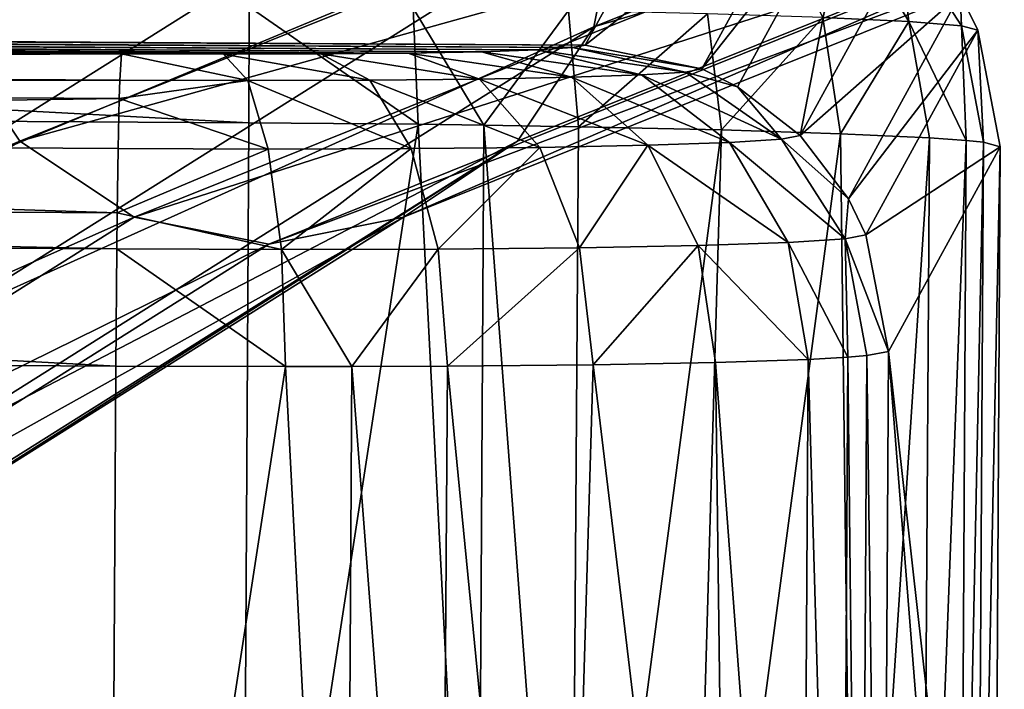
# Model space of a CAD drawing. Header units: millimetres. Extents: x 0 to 281, y 0 to 118.
# Tile 35 of 54: x 170.49 to 176.94, y 93.51 to 97.91. Entities that reach past the tile are written whole.
import ezdxf

# ---------------------------------------------------------------- set-up
doc = ezdxf.new("R2010")
doc.units = ezdxf.units.MM
doc.header["$LTSCALE"] = 25.4
doc.layers.get('0').update_dxf_attribs({"true_color": 0xff5454})

# ---------------------------------------------------------------- blocks, each defined once
blk = doc.blocks.new('WHEEL-LUX-I-8430.STL')
at = {"color": 18, "true_color": 0x000000}
mesh = blk.add_polyface(dxfattribs=at)
corners = [(-16.9139, 231.565, -174.4793), (-22.8274, 230.1404, -338.781), (-22.6512, 229.2566, -338.772), (-17.09, 232.4489, -174.4836)]
mesh.append_faces([[corners[k] for k in face] for face in [(0, 1, 2), (1, 0, 3)]], dxfattribs={"vtx0": -1, "color": 18})
mesh = blk.add_polyface(dxfattribs=at)
corners = [(-18.2102, 230.1404, -338.9423), (-12.6482, 231.565, -174.6283), (-18.3854, 229.2566, -338.9209), (-12.4729, 232.4489, -174.6448)]
mesh.append_faces([[corners[k] for k in face] for face in [(0, 1, 2), (1, 0, 3)]], dxfattribs={"vtx0": -1, "color": 18})
mesh = blk.add_polyface(dxfattribs=at)
corners = [(-26.6418, 228.9467, -467.397), (-21.4036, 232.2743, -338.8675), (-25.8933, 229.4473, -467.4368), (-22.1522, 231.7736, -338.8327)]
mesh.append_faces([[corners[k] for k in face] for face in [(0, 1, 2), (1, 0, 3)]], dxfattribs={"vtx0": -1, "color": 18})
mesh = blk.add_polyface(dxfattribs=at)
corners = [(-24.1264, 229.4473, -467.4985), (-18.8874, 231.7736, -338.9467), (-23.377, 228.9467, -467.511), (-19.6367, 232.2743, -338.9292)]
mesh.append_faces([[corners[k] for k in face] for face in [(0, 1, 2), (1, 0, 3)]], dxfattribs={"vtx0": -1, "color": 18})
mesh = blk.add_polyface(dxfattribs=at)
corners = [(-23.377, 228.9467, -467.511), (-18.3865, 231.0243, -338.9513), (-22.8758, 228.1976, -467.508), (-18.8874, 231.7736, -338.9467)]
mesh.append_faces([[corners[k] for k in face] for face in [(0, 1, 2), (1, 0, 3)]], dxfattribs={"vtx0": -1, "color": 18})
mesh = blk.add_polyface(dxfattribs=at)
corners = [(-16.4132, 230.8156, -174.488), (-22.6512, 229.2566, -338.772), (-22.1503, 228.5073, -338.7766), (-16.9139, 231.565, -174.4793)]
mesh.append_faces([[corners[k] for k in face] for face in [(0, 1, 2), (1, 0, 3)]], dxfattribs={"vtx0": -1, "color": 18})
mesh = blk.add_polyface(dxfattribs=at)
corners = [(-18.3854, 229.2566, -338.9209), (-13.1484, 230.8156, -174.602), (-18.8854, 228.5073, -338.8906), (-12.6482, 231.565, -174.6283)]
mesh.append_faces([[corners[k] for k in face] for face in [(0, 1, 2), (1, 0, 3)]], dxfattribs={"vtx0": -1, "color": 18})
mesh = blk.add_polyface(dxfattribs=at)
corners = [(-22.8758, 228.1976, -467.508), (-18.2102, 230.1404, -338.9423), (-22.6992, 227.3139, -467.4901), (-18.3865, 231.0243, -338.9513)]
mesh.append_faces([[corners[k] for k in face] for face in [(0, 1, 2), (1, 0, 3)]], dxfattribs={"vtx0": -1, "color": 18})
mesh = blk.add_polyface(dxfattribs=at)
corners = [(-15.664, 230.3149, -174.5082), (-22.1503, 228.5073, -338.7766), (-21.401, 228.0066, -338.7941), (-16.4132, 230.8156, -174.488)]
mesh.append_faces([[corners[k] for k in face] for face in [(0, 1, 2), (1, 0, 3)]], dxfattribs={"vtx0": -1, "color": 18})
mesh = blk.add_polyface(dxfattribs=at)
corners = [(-13.1484, 230.8156, -174.602), (-19.6341, 228.0066, -338.8558), (-18.8854, 228.5073, -338.8906), (-13.8971, 230.3149, -174.5699)]
mesh.append_faces([[corners[k] for k in face] for face in [(0, 1, 2), (1, 0, 3)]], dxfattribs={"vtx0": -1, "color": 18})
mesh = blk.add_polyface(dxfattribs=at)
corners = [(-37.4806, 229.1767, -616.4843), (-20.8138, 229.0776, -616.6374), (-21.4824, 229.0797, -616.7034), (-20.1767, 229.0794, -616.4243), (-38.147, 229.1827, -616.3999), (-19.603, 229.085, -616.0748), (-38.778, 229.1921, -616.1694), (-39.3418, 229.2047, -615.8044), (-19.1215, 229.0942, -615.6065), (-39.8102, 229.2196, -615.3231), (-18.7562, 229.1064, -615.0428), (-40.1597, 229.2362, -614.7496), (-18.5256, 229.1212, -614.412), (-40.3727, 229.2536, -614.1127), (-18.4412, 229.1376, -613.7458), (-40.4387, 229.271, -613.4444), (-17.7071, 230.4816, -560.7679), (-39.7046, 230.6149, -560.4666), (-17.773, 230.499, -560.0996), (-39.6202, 230.6314, -559.8003), (-17.9861, 230.5164, -559.4628), (-39.3895, 230.6461, -559.1695), (-18.3356, 230.533, -558.8893), (-39.0243, 230.6584, -558.6058), (-18.804, 230.5479, -558.408), (-38.5427, 230.6676, -558.1375), (-19.3678, 230.5604, -558.0429), (-37.969, 230.6732, -557.788), (-19.9988, 230.5699, -557.8124), (-20.6652, 230.5759, -557.7281), (-37.3319, 230.675, -557.5749), (-36.6634, 230.6728, -557.5089)]
mesh.append_faces([[corners[k] for k in face] for face in [(0, 1, 2), (29, 30, 31)]], dxfattribs={"vtx0": -1, "color": 18})
mesh.append_faces([[corners[k] for k in face] for face in [(1, 0, 3), (3, 4, 5), (5, 7, 8), (8, 9, 10), (10, 11, 12), (12, 13, 14), (14, 15, 16), (16, 17, 18), (18, 19, 20), (20, 21, 22), (22, 23, 24), (24, 25, 26), (26, 27, 28), (28, 27, 29)]], dxfattribs={"vtx0": -1, "vtx1": -1, "color": 18})
mesh.append_faces([[corners[k] for k in face] for face in [(3, 0, 4), (5, 4, 6), (5, 6, 7), (8, 7, 9), (10, 9, 11), (12, 11, 13), (14, 13, 15), (16, 15, 17), (18, 17, 19), (20, 19, 21), (22, 21, 23), (24, 23, 25), (26, 25, 27), (29, 27, 30)]], dxfattribs={"vtx0": -1, "vtx2": -1, "color": 18})
mesh = blk.add_polyface(dxfattribs=at)
corners = [(-18.4412, 229.1376, -613.7458), (-16.9427, 230.3248, -560.7745), (-17.6767, 228.9808, -613.7524), (-17.7071, 230.4816, -560.7679)]
mesh.append_faces([[corners[k] for k in face] for face in [(0, 1, 2), (1, 0, 3)]], dxfattribs={"vtx0": -1, "color": 18})
mesh = blk.add_polyface(dxfattribs=at)
corners = [(-14.7805, 230.1391, -174.537), (-21.401, 228.0066, -338.7941), (-20.5175, 227.8308, -338.822), (-15.664, 230.3149, -174.5082)]
mesh.append_faces([[corners[k] for k in face] for face in [(0, 1, 2), (1, 0, 3)]], dxfattribs={"vtx0": -1, "color": 18})
mesh = blk.add_polyface(dxfattribs=at)
corners = [(-13.8971, 230.3149, -174.5699), (-20.5175, 227.8308, -338.822), (-19.6341, 228.0066, -338.8558), (-14.7805, 230.1391, -174.537)]
mesh.append_faces([[corners[k] for k in face] for face in [(0, 1, 2), (1, 0, 3)]], dxfattribs={"vtx0": -1, "color": 18})
mesh = blk.add_polyface(dxfattribs=at)
corners = [(-17.6767, 228.9808, -613.7524), (-16.7087, 230.2077, -560.7748), (-17.4428, 228.8637, -613.7527), (-16.9427, 230.3248, -560.7745)]
mesh.append_faces([[corners[k] for k in face] for face in [(0, 1, 2), (1, 0, 3)]], dxfattribs={"vtx0": -1, "color": 18})
mesh = blk.add_polyface(dxfattribs=at)
corners = [(-16.7087, 230.2077, -560.7748), (-17.0304, 228.5435, -613.7503), (-17.4428, 228.8637, -613.7527), (-16.2964, 229.8875, -560.7724)]
mesh.append_faces([[corners[k] for k in face] for face in [(0, 1, 2), (1, 0, 3)]], dxfattribs={"vtx0": -1, "color": 18})
mesh = blk.add_polyface(dxfattribs=at)
corners = [(-22.6992, 227.3139, -467.4901), (-18.3854, 229.2566, -338.9209), (-22.8741, 226.4303, -467.4598), (-18.2102, 230.1404, -338.9423)]
mesh.append_faces([[corners[k] for k in face] for face in [(0, 1, 2), (1, 0, 3)]], dxfattribs={"vtx0": -1, "color": 18})
mesh = blk.add_polyface(dxfattribs=at)
corners = [(-16.7069, 229.9387, -558.852), (-16.8822, 229.3192, -557.7261), (-16.3175, 229.2924, -558.6528), (-17.2212, 229.9631, -558.0082)]
mesh.append_faces([[corners[k] for k in face] for face in [(0, 1, 2), (1, 0, 3)]], dxfattribs={"vtx0": -1, "color": 18})
mesh = blk.add_polyface(dxfattribs=at)
corners = [(-17.0304, 228.5435, -613.7503), (-15.9809, 229.4715, -560.7662), (-16.715, 228.1275, -613.7441), (-16.2964, 229.8875, -560.7724)]
mesh.append_faces([[corners[k] for k in face] for face in [(0, 1, 2), (1, 0, 3)]], dxfattribs={"vtx0": -1, "color": 18})
mesh = blk.add_polyface(dxfattribs=at)
corners = [(-16.3934, 229.913, -559.7891), (-16.3175, 229.2924, -558.6528), (-15.9732, 229.2643, -559.6819), (-16.7069, 229.9387, -558.852)]
mesh.append_faces([[corners[k] for k in face] for face in [(0, 1, 2), (1, 0, 3)]], dxfattribs={"vtx0": -1, "color": 18})
mesh = blk.add_polyface(dxfattribs=at)
corners = [(-16.3934, 229.913, -559.7891), (-15.9732, 229.2643, -559.6819), (-15.9809, 229.4715, -560.7662)]
mesh.append_faces([[corners[k] for k in face] for face in [(0, 1, 2)]], dxfattribs={"color": 18})
mesh = blk.add_polyface(dxfattribs=at)
corners = [(-20.6489, 228.6273, -555.678), (-36.6449, 229.4855, -555.6305), (-36.6471, 228.7242, -555.4589), (-20.6467, 229.3885, -555.8497)]
mesh.append_faces([[corners[k] for k in face] for face in [(0, 1, 2), (1, 0, 3)]], dxfattribs={"vtx0": -1, "color": 18})
mesh = blk.add_polyface(dxfattribs=at)
corners = [(-16.715, 228.1275, -613.7441), (-15.8666, 229.2362, -560.7618), (-16.6007, 227.8922, -613.7397), (-15.9809, 229.4715, -560.7662)]
mesh.append_faces([[corners[k] for k in face] for face in [(0, 1, 2), (1, 0, 3)]], dxfattribs={"vtx0": -1, "color": 18})
mesh = blk.add_polyface(dxfattribs=at)
corners = [(-15.9809, 229.4715, -560.7662), (-15.9732, 229.2643, -559.6819), (-15.8666, 229.2362, -560.7618)]
mesh.append_faces([[corners[k] for k in face] for face in [(0, 1, 2)]], dxfattribs={"color": 18})
mesh = blk.add_polyface(dxfattribs=at)
corners = [(-19.5382, 228.6173, -555.8186), (-20.6467, 229.3885, -555.8497), (-20.6489, 228.6273, -555.678), (-19.5697, 229.3789, -555.986)]
mesh.append_faces([[corners[k] for k in face] for face in [(0, 1, 2), (1, 0, 3)]], dxfattribs={"vtx0": -1, "color": 18})
mesh = blk.add_polyface(dxfattribs=at)
corners = [(-19.1074, 228.6117, -555.9438), (-19.5697, 229.3789, -555.986), (-19.5382, 228.6173, -555.8186)]
mesh.append_faces([[corners[k] for k in face] for face in [(0, 1, 2)]], dxfattribs={"color": 18})
mesh = blk.add_polyface(dxfattribs=at)
corners = [(-18.5502, 229.3636, -556.3584), (-19.5697, 229.3789, -555.986), (-19.1074, 228.6117, -555.9438)]
mesh.append_faces([[corners[k] for k in face] for face in [(0, 1, 2)]], dxfattribs={"color": 18})
mesh = blk.add_polyface(dxfattribs=at)
corners = [(-18.4866, 228.6015, -556.2027), (-18.5502, 229.3636, -556.3584), (-19.1074, 228.6117, -555.9438)]
mesh.append_faces([[corners[k] for k in face] for face in [(0, 1, 2)]], dxfattribs={"color": 18})
mesh = blk.add_polyface(dxfattribs=at)
corners = [(-18.4866, 228.6015, -556.2027), (-17.6391, 229.3434, -556.9483), (-18.5502, 229.3636, -556.3584), (-17.5469, 228.5807, -556.8112)]
mesh.append_faces([[corners[k] for k in face] for face in [(0, 1, 2), (1, 0, 3)]], dxfattribs={"vtx0": -1, "color": 18})
mesh = blk.add_polyface(dxfattribs=at)
corners = [(-16.8822, 229.3192, -557.7261), (-17.5469, 228.5807, -556.8112), (-16.7663, 228.5558, -557.6133), (-17.6391, 229.3434, -556.9483)]
mesh.append_faces([[corners[k] for k in face] for face in [(0, 1, 2), (1, 0, 3)]], dxfattribs={"vtx0": -1, "color": 18})
mesh = blk.add_polyface(dxfattribs=at)
corners = [(-16.3175, 229.2924, -558.6528), (-16.7663, 228.5558, -557.6133), (-16.1838, 228.5282, -558.5692), (-16.8822, 229.3192, -557.7261)]
mesh.append_faces([[corners[k] for k in face] for face in [(0, 1, 2), (1, 0, 3)]], dxfattribs={"vtx0": -1, "color": 18})
mesh = blk.add_polyface(dxfattribs=at)
corners = [(-22.1503, 228.5073, -338.7766), (-27.1398, 226.4303, -467.3109), (-26.6387, 225.6811, -467.3079), (-22.6512, 229.2566, -338.772)]
mesh.append_faces([[corners[k] for k in face] for face in [(0, 1, 2), (1, 0, 3)]], dxfattribs={"vtx0": -1, "color": 18})
mesh = blk.add_polyface(dxfattribs=at)
corners = [(-22.8741, 226.4303, -467.4598), (-18.8854, 228.5073, -338.8906), (-23.3739, 225.6811, -467.4219), (-18.3854, 229.2566, -338.9209)]
mesh.append_faces([[corners[k] for k in face] for face in [(0, 1, 2), (1, 0, 3)]], dxfattribs={"vtx0": -1, "color": 18})
mesh = blk.add_polyface(dxfattribs=at)
corners = [(-16.6007, 227.8922, -613.7397), (-15.7187, 228.4702, -560.7444), (-16.4528, 227.1262, -613.7224), (-15.8666, 229.2362, -560.7618)]
mesh.append_faces([[corners[k] for k in face] for face in [(0, 1, 2), (1, 0, 3)]], dxfattribs={"vtx0": -1, "color": 18})
mesh = blk.add_polyface(dxfattribs=at)
corners = [(-16.3175, 229.2924, -558.6528), (-16.1838, 228.5282, -558.5692), (-15.942, 228.5108, -559.1967)]
mesh.append_faces([[corners[k] for k in face] for face in [(0, 1, 2)]], dxfattribs={"color": 18})
mesh = blk.add_polyface(dxfattribs=at)
corners = [(-16.3175, 229.2924, -558.6528), (-15.942, 228.5108, -559.1967), (-15.9732, 229.2643, -559.6819)]
mesh.append_faces([[corners[k] for k in face] for face in [(0, 1, 2)]], dxfattribs={"color": 18})
mesh = blk.add_polyface(dxfattribs=at)
corners = [(-15.8666, 229.2362, -560.7618), (-15.8287, 228.4991, -559.6306), (-15.7187, 228.4702, -560.7444), (-15.9732, 229.2643, -559.6819)]
mesh.append_faces([[corners[k] for k in face] for face in [(0, 1, 2), (1, 0, 3)]], dxfattribs={"vtx0": -1, "color": 18})
mesh = blk.add_polyface(dxfattribs=at)
corners = [(-15.9732, 229.2643, -559.6819), (-15.942, 228.5108, -559.1967), (-15.8287, 228.4991, -559.6306)]
mesh.append_faces([[corners[k] for k in face] for face in [(0, 1, 2)]], dxfattribs={"color": 18})
mesh = blk.add_polyface(dxfattribs=at)
corners = [(-37.492, 229.0051, -617.2454), (-21.4824, 229.0797, -616.7034), (-21.4938, 228.9082, -617.4647), (-37.4806, 229.1767, -616.4843)]
mesh.append_faces([[corners[k] for k in face] for face in [(0, 1, 2), (1, 0, 3)]], dxfattribs={"vtx0": -1, "color": 18})
mesh = blk.add_polyface(dxfattribs=at)
corners = [(-19.1215, 229.0942, -615.6065), (-18.0722, 228.9417, -615.3804), (-18.5307, 228.9263, -616.0878), (-18.7562, 229.1064, -615.0428)]
mesh.append_faces([[corners[k] for k in face] for face in [(0, 1, 2), (1, 0, 3)]], dxfattribs={"vtx0": -1, "color": 18})
mesh = blk.add_polyface(dxfattribs=at)
corners = [(-18.7562, 229.1064, -615.0428), (-17.7827, 228.9601, -614.5887), (-18.0722, 228.9417, -615.3804), (-18.5256, 229.1212, -614.412)]
mesh.append_faces([[corners[k] for k in face] for face in [(0, 1, 2), (1, 0, 3)]], dxfattribs={"vtx0": -1, "color": 18})
mesh = blk.add_polyface(dxfattribs=at)
corners = [(-18.5256, 229.1212, -614.412), (-17.6767, 228.9808, -613.7524), (-17.7827, 228.9601, -614.5887), (-18.4412, 229.1376, -613.7458)]
mesh.append_faces([[corners[k] for k in face] for face in [(0, 1, 2), (1, 0, 3)]], dxfattribs={"vtx0": -1, "color": 18})
mesh = blk.add_polyface(dxfattribs=at)
corners = [(-21.4824, 229.0797, -616.7034), (-20.6548, 228.9055, -617.3818), (-21.4938, 228.9082, -617.4647), (-20.8138, 229.0776, -616.6374)]
mesh.append_faces([[corners[k] for k in face] for face in [(0, 1, 2), (1, 0, 3)]], dxfattribs={"vtx0": -1, "color": 18})
mesh = blk.add_polyface(dxfattribs=at)
corners = [(-20.8138, 229.0776, -616.6374), (-19.8551, 228.9077, -617.1143), (-20.6548, 228.9055, -617.3818), (-20.1767, 229.0794, -616.4243)]
mesh.append_faces([[corners[k] for k in face] for face in [(0, 1, 2), (1, 0, 3)]], dxfattribs={"vtx0": -1, "color": 18})
mesh = blk.add_polyface(dxfattribs=at)
corners = [(-20.1767, 229.0794, -616.4243), (-19.1351, 228.9147, -616.6757), (-19.8551, 228.9077, -617.1143), (-19.603, 229.085, -616.0748)]
mesh.append_faces([[corners[k] for k in face] for face in [(0, 1, 2), (1, 0, 3)]], dxfattribs={"vtx0": -1, "color": 18})
mesh = blk.add_polyface(dxfattribs=at)
corners = [(-19.603, 229.085, -616.0748), (-18.5307, 228.9263, -616.0878), (-19.1351, 228.9147, -616.6757), (-19.1215, 229.0942, -615.6065)]
mesh.append_faces([[corners[k] for k in face] for face in [(0, 1, 2), (1, 0, 3)]], dxfattribs={"vtx0": -1, "color": 18})
mesh = blk.add_polyface(dxfattribs=at)
corners = [(-37.496, 228.8835, -617.477), (-21.4938, 228.9082, -617.4647), (-21.4977, 228.7865, -617.6962), (-37.492, 229.0051, -617.2454)]
mesh.append_faces([[corners[k] for k in face] for face in [(0, 1, 2), (1, 0, 3)]], dxfattribs={"vtx0": -1, "color": 18})
mesh = blk.add_polyface(dxfattribs=at)
corners = [(-17.6767, 228.9808, -613.7524), (-17.4428, 228.8637, -613.7527), (-17.7827, 228.9601, -614.5887)]
mesh.append_faces([[corners[k] for k in face] for face in [(0, 1, 2)]], dxfattribs={"color": 18})
mesh = blk.add_polyface(dxfattribs=at)
corners = [(-20.6548, 228.9055, -617.3818), (-21.4977, 228.7865, -617.6962), (-21.4938, 228.9082, -617.4647)]
mesh.append_faces([[corners[k] for k in face] for face in [(0, 1, 2)]], dxfattribs={"color": 18})
mesh = blk.add_polyface(dxfattribs=at)
corners = [(-20.6548, 228.9055, -617.3818), (-19.5842, 228.4578, -617.6915), (-20.5216, 228.4552, -618.005), (-19.8551, 228.9077, -617.1143)]
mesh.append_faces([[corners[k] for k in face] for face in [(0, 1, 2), (1, 0, 3)]], dxfattribs={"vtx0": -1, "color": 18})
mesh = blk.add_polyface(dxfattribs=at)
corners = [(-19.8551, 228.9077, -617.1143), (-18.7401, 228.466, -617.1772), (-19.5842, 228.4578, -617.6915), (-19.1351, 228.9147, -616.6757)]
mesh.append_faces([[corners[k] for k in face] for face in [(0, 1, 2), (1, 0, 3)]], dxfattribs={"vtx0": -1, "color": 18})
mesh = blk.add_polyface(dxfattribs=at)
corners = [(-19.1351, 228.9147, -616.6757), (-18.0315, 228.4795, -616.4882), (-18.7401, 228.466, -617.1772), (-18.5307, 228.9263, -616.0878)]
mesh.append_faces([[corners[k] for k in face] for face in [(0, 1, 2), (1, 0, 3)]], dxfattribs={"vtx0": -1, "color": 18})
mesh = blk.add_polyface(dxfattribs=at)
corners = [(-18.5307, 228.9263, -616.0878), (-17.4941, 228.4976, -615.6588), (-18.0315, 228.4795, -616.4882), (-18.0722, 228.9417, -615.3804)]
mesh.append_faces([[corners[k] for k in face] for face in [(0, 1, 2), (1, 0, 3)]], dxfattribs={"vtx0": -1, "color": 18})
mesh = blk.add_polyface(dxfattribs=at)
corners = [(-18.0722, 228.9417, -615.3804), (-17.1547, 228.5192, -614.7306), (-17.4941, 228.4976, -615.6588), (-17.7827, 228.9601, -614.5887)]
mesh.append_faces([[corners[k] for k in face] for face in [(0, 1, 2), (1, 0, 3)]], dxfattribs={"vtx0": -1, "color": 18})
mesh = blk.add_polyface(dxfattribs=at)
corners = [(-17.4428, 228.8637, -613.7527), (-17.1547, 228.5192, -614.7306), (-17.7827, 228.9601, -614.5887)]
mesh.append_faces([[corners[k] for k in face] for face in [(0, 1, 2)]], dxfattribs={"color": 18})
mesh = blk.add_polyface(dxfattribs=at)
corners = [(-37.5035, 228.5553, -617.883), (-21.4977, 228.7865, -617.6962), (-21.5053, 228.4583, -618.1022), (-37.496, 228.8835, -617.477)]
mesh.append_faces([[corners[k] for k in face] for face in [(0, 1, 2), (1, 0, 3)]], dxfattribs={"vtx0": -1, "color": 18})
mesh = blk.add_polyface(dxfattribs=at)
corners = [(-20.6548, 228.9055, -617.3818), (-20.5216, 228.4552, -618.005), (-21.4977, 228.7865, -617.6962)]
mesh.append_faces([[corners[k] for k in face] for face in [(0, 1, 2)]], dxfattribs={"color": 18})
mesh = blk.add_polyface(dxfattribs=at)
corners = [(-17.0304, 228.5435, -613.7503), (-17.1547, 228.5192, -614.7306), (-17.4428, 228.8637, -613.7527)]
mesh.append_faces([[corners[k] for k in face] for face in [(0, 1, 2)]], dxfattribs={"color": 18})
mesh = blk.add_polyface(dxfattribs=at)
corners = [(-21.4977, 228.7865, -617.6962), (-20.5216, 228.4552, -618.005), (-21.5053, 228.4583, -618.1022)]
mesh.append_faces([[corners[k] for k in face] for face in [(0, 1, 2)]], dxfattribs={"color": 18})
mesh = blk.add_polyface(dxfattribs=at)
corners = [(-20.6919, 221.1071, -555.4867), (-36.6471, 228.7242, -555.4589), (-36.6901, 221.2041, -555.2675), (-20.6489, 228.6273, -555.678)]
mesh.append_faces([[corners[k] for k in face] for face in [(0, 1, 2), (1, 0, 3)]], dxfattribs={"vtx0": -1, "color": 18})
mesh = blk.add_polyface(dxfattribs=at)
corners = [(-19.5382, 228.6173, -555.8186), (-20.6489, 228.6273, -555.678), (-20.6919, 221.1071, -555.4867)]
mesh.append_faces([[corners[k] for k in face] for face in [(0, 1, 2)]], dxfattribs={"color": 18})
mesh = blk.add_polyface(dxfattribs=at)
corners = [(-19.1504, 221.0916, -555.7524), (-19.5382, 228.6173, -555.8186), (-20.6919, 221.1071, -555.4867)]
mesh.append_faces([[corners[k] for k in face] for face in [(0, 1, 2)]], dxfattribs={"color": 18})
mesh = blk.add_polyface(dxfattribs=at)
corners = [(-19.1074, 228.6117, -555.9438), (-19.5382, 228.6173, -555.8186), (-19.1504, 221.0916, -555.7524)]
mesh.append_faces([[corners[k] for k in face] for face in [(0, 1, 2)]], dxfattribs={"color": 18})
mesh = blk.add_polyface(dxfattribs=at)
corners = [(-18.5384, 221.0816, -556.007), (-19.1074, 228.6117, -555.9438), (-19.1504, 221.0916, -555.7524), (-18.4866, 228.6015, -556.2027)]
mesh.append_faces([[corners[k] for k in face] for face in [(0, 1, 2), (1, 0, 3)]], dxfattribs={"vtx0": -1, "color": 18})
mesh = blk.add_polyface(dxfattribs=at)
corners = [(-17.5469, 228.5807, -556.8112), (-18.4866, 228.6015, -556.2027), (-18.5384, 221.0816, -556.007)]
mesh.append_faces([[corners[k] for k in face] for face in [(0, 1, 2)]], dxfattribs={"color": 18})
mesh = blk.add_polyface(dxfattribs=at)
corners = [(-37.5035, 228.5553, -617.883), (-21.5121, 228.0362, -618.4094), (-37.5103, 228.1331, -618.1901), (-21.5053, 228.4583, -618.1022)]
mesh.append_faces([[corners[k] for k in face] for face in [(0, 1, 2), (1, 0, 3)]], dxfattribs={"vtx0": -1, "color": 18})
mesh = blk.add_polyface(dxfattribs=at)
corners = [(-17.5469, 228.5807, -556.8112), (-18.5384, 221.0816, -556.007), (-17.7665, 221.0651, -556.4814)]
mesh.append_faces([[corners[k] for k in face] for face in [(0, 1, 2)]], dxfattribs={"color": 18})
mesh = blk.add_polyface(dxfattribs=at)
corners = [(-16.7663, 228.5558, -557.6133), (-17.7665, 221.0651, -556.4814), (-16.6758, 221.0304, -557.6023), (-17.5469, 228.5807, -556.8112)]
mesh.append_faces([[corners[k] for k in face] for face in [(0, 1, 2), (1, 0, 3)]], dxfattribs={"vtx0": -1, "color": 18})
mesh = blk.add_polyface(dxfattribs=at)
corners = [(-17.0304, 228.5435, -613.7503), (-16.715, 228.1275, -613.7441), (-17.1547, 228.5192, -614.7306)]
mesh.append_faces([[corners[k] for k in face] for face in [(0, 1, 2)]], dxfattribs={"color": 18})
mesh = blk.add_polyface(dxfattribs=at)
corners = [(-16.7663, 228.5558, -557.6133), (-16.6758, 221.0304, -557.6023), (-16.1838, 228.5282, -558.5692)]
mesh.append_faces([[corners[k] for k in face] for face in [(0, 1, 2)]], dxfattribs={"color": 18})
mesh = blk.add_polyface(dxfattribs=at)
corners = [(-16.1838, 228.5282, -558.5692), (-16.6758, 221.0304, -557.6023), (-16.2309, 221.0083, -558.3688)]
mesh.append_faces([[corners[k] for k in face] for face in [(0, 1, 2)]], dxfattribs={"color": 18})
mesh = blk.add_polyface(dxfattribs=at)
corners = [(-15.942, 228.5108, -559.1967), (-16.2309, 221.0083, -558.3688), (-15.985, 220.9907, -559.0053), (-16.1838, 228.5282, -558.5692)]
mesh.append_faces([[corners[k] for k in face] for face in [(0, 1, 2), (1, 0, 3)]], dxfattribs={"vtx0": -1, "color": 18})
mesh = blk.add_polyface(dxfattribs=at)
corners = [(-21.401, 228.0066, -338.7941), (-26.6387, 225.6811, -467.3079), (-25.8893, 225.1806, -467.3204), (-22.1503, 228.5073, -338.7766)]
mesh.append_faces([[corners[k] for k in face] for face in [(0, 1, 2), (1, 0, 3)]], dxfattribs={"vtx0": -1, "color": 18})
mesh = blk.add_polyface(dxfattribs=at)
corners = [(-18.8854, 228.5073, -338.8906), (-24.1223, 225.1806, -467.3821), (-23.3739, 225.6811, -467.4219), (-19.6341, 228.0066, -338.8558)]
mesh.append_faces([[corners[k] for k in face] for face in [(0, 1, 2), (1, 0, 3)]], dxfattribs={"vtx0": -1, "color": 18})
mesh = blk.add_polyface(dxfattribs=at)
corners = [(-20.5216, 228.4552, -618.005), (-21.5121, 228.0362, -618.4094), (-21.5053, 228.4583, -618.1022)]
mesh.append_faces([[corners[k] for k in face] for face in [(0, 1, 2)]], dxfattribs={"color": 18})
mesh = blk.add_polyface(dxfattribs=at)
corners = [(-20.4347, 227.7952, -618.4124), (-21.5121, 228.0362, -618.4094), (-20.5216, 228.4552, -618.005)]
mesh.append_faces([[corners[k] for k in face] for face in [(0, 1, 2)]], dxfattribs={"color": 18})
mesh = blk.add_polyface(dxfattribs=at)
corners = [(-19.5842, 228.4578, -617.6915), (-20.4347, 227.7952, -618.4124), (-20.5216, 228.4552, -618.005), (-19.4052, 227.7981, -618.068)]
mesh.append_faces([[corners[k] for k in face] for face in [(0, 1, 2), (1, 0, 3)]], dxfattribs={"vtx0": -1, "color": 18})
mesh = blk.add_polyface(dxfattribs=at)
corners = [(-18.7401, 228.466, -617.1772), (-19.4052, 227.7981, -618.068), (-19.5842, 228.4578, -617.6915), (-18.4782, 227.8072, -617.5032)]
mesh.append_faces([[corners[k] for k in face] for face in [(0, 1, 2), (1, 0, 3)]], dxfattribs={"vtx0": -1, "color": 18})
mesh = blk.add_polyface(dxfattribs=at)
corners = [(-18.0315, 228.4795, -616.4882), (-18.4782, 227.8072, -617.5032), (-18.7401, 228.466, -617.1772), (-17.7, 227.822, -616.7465)]
mesh.append_faces([[corners[k] for k in face] for face in [(0, 1, 2), (1, 0, 3)]], dxfattribs={"vtx0": -1, "color": 18})
mesh = blk.add_polyface(dxfattribs=at)
corners = [(-18.0315, 228.4795, -616.4882), (-17.1098, 227.8418, -615.8356), (-17.7, 227.822, -616.7465), (-17.4941, 228.4976, -615.6588)]
mesh.append_faces([[corners[k] for k in face] for face in [(0, 1, 2), (1, 0, 3)]], dxfattribs={"vtx0": -1, "color": 18})
mesh = blk.add_polyface(dxfattribs=at)
corners = [(-17.4941, 228.4976, -615.6588), (-16.7371, 227.8656, -614.8163), (-17.1098, 227.8418, -615.8356), (-17.1547, 228.5192, -614.7306)]
mesh.append_faces([[corners[k] for k in face] for face in [(0, 1, 2), (1, 0, 3)]], dxfattribs={"vtx0": -1, "color": 18})
mesh = blk.add_polyface(dxfattribs=at)
corners = [(-17.1547, 228.5192, -614.7306), (-16.715, 228.1275, -613.7441), (-16.7371, 227.8656, -614.8163)]
mesh.append_faces([[corners[k] for k in face] for face in [(0, 1, 2)]], dxfattribs={"color": 18})
mesh = blk.add_polyface(dxfattribs=at)
corners = [(-16.3779, 219.0813, -604.6992), (-16.1364, 218.9305, -587.0078), (-16.2581, 218.856, -595.8547), (-16.013, 219.3047, -578.1684), (-16.4958, 219.6061, -613.5309), (-15.8881, 219.9781, -569.3468), (-16.4528, 227.1262, -613.7224), (-15.7617, 220.9501, -560.5531), (-15.7187, 228.4702, -560.7444)]
mesh.append_faces([[corners[k] for k in face] for face in [(0, 1, 2), (7, 6, 8)]], dxfattribs={"vtx0": -1, "color": 18})
mesh.append_faces([[corners[k] for k in face] for face in [(1, 0, 3), (3, 4, 5), (5, 6, 7)]], dxfattribs={"vtx0": -1, "vtx1": -1, "color": 18})
mesh.append_faces([[corners[k] for k in face] for face in [(3, 0, 4), (5, 4, 6)]], dxfattribs={"vtx0": -1, "vtx2": -1, "color": 18})
mesh = blk.add_polyface(dxfattribs=at)
corners = [(-15.8287, 228.4991, -559.6306), (-15.985, 220.9907, -559.0053), (-15.8728, 220.9792, -559.4338), (-15.942, 228.5108, -559.1967)]
mesh.append_faces([[corners[k] for k in face] for face in [(0, 1, 2), (1, 0, 3)]], dxfattribs={"vtx0": -1, "color": 18})
mesh = blk.add_polyface(dxfattribs=at)
corners = [(-15.7187, 228.4702, -560.7444), (-15.8728, 220.9792, -559.4338), (-15.7617, 220.9501, -560.5531), (-15.8287, 228.4991, -559.6306)]
mesh.append_faces([[corners[k] for k in face] for face in [(0, 1, 2), (1, 0, 3)]], dxfattribs={"vtx0": -1, "color": 18})
mesh = blk.add_polyface(dxfattribs=at)
corners = [(-37.5103, 228.1331, -618.1901), (-21.515, 227.7987, -618.519), (-37.5132, 227.8956, -618.2998), (-21.5121, 228.0362, -618.4094)]
mesh.append_faces([[corners[k] for k in face] for face in [(0, 1, 2), (1, 0, 3)]], dxfattribs={"vtx0": -1, "color": 18})
mesh = blk.add_polyface(dxfattribs=at)
corners = [(-16.715, 228.1275, -613.7441), (-16.6007, 227.8922, -613.7397), (-16.7371, 227.8656, -614.8163)]
mesh.append_faces([[corners[k] for k in face] for face in [(0, 1, 2)]], dxfattribs={"color": 18})
mesh = blk.add_polyface(dxfattribs=at)
corners = [(-20.5175, 227.8308, -338.822), (-25.8893, 225.1806, -467.3204), (-25.0056, 225.0048, -467.3465), (-21.401, 228.0066, -338.7941)]
mesh.append_faces([[corners[k] for k in face] for face in [(0, 1, 2), (1, 0, 3)]], dxfattribs={"vtx0": -1, "color": 18})
mesh = blk.add_polyface(dxfattribs=at)
corners = [(-19.6341, 228.0066, -338.8558), (-25.0056, 225.0048, -467.3465), (-24.1223, 225.1806, -467.3821), (-20.5175, 227.8308, -338.822)]
mesh.append_faces([[corners[k] for k in face] for face in [(0, 1, 2), (1, 0, 3)]], dxfattribs={"vtx0": -1, "color": 18})
mesh = blk.add_polyface(dxfattribs=at)
corners = [(-20.4347, 227.7952, -618.4124), (-21.515, 227.7987, -618.519), (-21.5121, 228.0362, -618.4094)]
mesh.append_faces([[corners[k] for k in face] for face in [(0, 1, 2)]], dxfattribs={"color": 18})
mesh = blk.add_polyface(dxfattribs=at)
corners = [(-37.5132, 227.8956, -618.2998), (-21.5215, 227.0297, -618.6517), (-37.5197, 227.1267, -618.4326), (-21.515, 227.7987, -618.519)]
mesh.append_faces([[corners[k] for k in face] for face in [(0, 1, 2), (1, 0, 3)]], dxfattribs={"vtx0": -1, "color": 18})
mesh = blk.add_polyface(dxfattribs=at)
corners = [(-16.7371, 227.8656, -614.8163), (-16.4528, 227.1262, -613.7224), (-16.5936, 227.0987, -614.8328), (-16.6007, 227.8922, -613.7397)]
mesh.append_faces([[corners[k] for k in face] for face in [(0, 1, 2), (1, 0, 3)]], dxfattribs={"vtx0": -1, "color": 18})
mesh = blk.add_polyface(dxfattribs=at)
corners = [(-17.7, 227.822, -616.7465), (-18.3893, 227.0385, -617.6041), (-18.4782, 227.8072, -617.5032), (-17.5867, 227.0538, -616.8235)]
mesh.append_faces([[corners[k] for k in face] for face in [(0, 1, 2), (1, 0, 3)]], dxfattribs={"vtx0": -1, "color": 18})
mesh = blk.add_polyface(dxfattribs=at)
corners = [(-17.7, 227.822, -616.7465), (-16.9779, 227.0742, -615.8841), (-17.5867, 227.0538, -616.8235), (-17.1098, 227.8418, -615.8356)]
mesh.append_faces([[corners[k] for k in face] for face in [(0, 1, 2), (1, 0, 3)]], dxfattribs={"vtx0": -1, "color": 18})
mesh = blk.add_polyface(dxfattribs=at)
corners = [(-16.7371, 227.8656, -614.8163), (-16.7189, 227.0885, -615.2634), (-17.1098, 227.8418, -615.8356)]
mesh.append_faces([[corners[k] for k in face] for face in [(0, 1, 2)]], dxfattribs={"color": 18})
mesh = blk.add_polyface(dxfattribs=at)
corners = [(-17.1098, 227.8418, -615.8356), (-16.7189, 227.0885, -615.2634), (-16.9779, 227.0742, -615.8841)]
mesh.append_faces([[corners[k] for k in face] for face in [(0, 1, 2)]], dxfattribs={"color": 18})
mesh = blk.add_polyface(dxfattribs=at)
corners = [(-16.7371, 227.8656, -614.8163), (-16.5936, 227.0987, -614.8328), (-16.7189, 227.0885, -615.2634)]
mesh.append_faces([[corners[k] for k in face] for face in [(0, 1, 2)]], dxfattribs={"color": 18})
mesh = blk.add_polyface(dxfattribs=at)
corners = [(-21.515, 227.7987, -618.519), (-20.4073, 227.0262, -618.5417), (-21.5215, 227.0297, -618.6517), (-20.4347, 227.7952, -618.4124)]
mesh.append_faces([[corners[k] for k in face] for face in [(0, 1, 2), (1, 0, 3)]], dxfattribs={"vtx0": -1, "color": 18})
mesh = blk.add_polyface(dxfattribs=at)
corners = [(-19.4052, 227.7981, -618.068), (-19.9732, 227.0266, -618.4283), (-20.4347, 227.7952, -618.4124)]
mesh.append_faces([[corners[k] for k in face] for face in [(0, 1, 2)]], dxfattribs={"color": 18})
mesh = blk.add_polyface(dxfattribs=at)
corners = [(-19.9732, 227.0266, -618.4283), (-20.4073, 227.0262, -618.5417), (-20.4347, 227.7952, -618.4124)]
mesh.append_faces([[corners[k] for k in face] for face in [(0, 1, 2)]], dxfattribs={"color": 18})
mesh = blk.add_polyface(dxfattribs=at)
corners = [(-19.3455, 227.0291, -618.1865), (-19.9732, 227.0266, -618.4283), (-19.4052, 227.7981, -618.068)]
mesh.append_faces([[corners[k] for k in face] for face in [(0, 1, 2)]], dxfattribs={"color": 18})
mesh = blk.add_polyface(dxfattribs=at)
corners = [(-18.4782, 227.8072, -617.5032), (-19.3455, 227.0291, -618.1865), (-19.4052, 227.7981, -618.068), (-18.3893, 227.0385, -617.6041)]
mesh.append_faces([[corners[k] for k in face] for face in [(0, 1, 2), (1, 0, 3)]], dxfattribs={"vtx0": -1, "color": 18})
mesh = blk.add_polyface(dxfattribs=at)
corners = [(-37.5197, 227.1267, -618.4326), (-21.5644, 219.5096, -618.4604), (-37.5627, 219.6066, -618.2411), (-21.5215, 227.0297, -618.6517)]
mesh.append_faces([[corners[k] for k in face] for face in [(0, 1, 2), (1, 0, 3)]], dxfattribs={"vtx0": -1, "color": 18})
mesh = blk.add_polyface(dxfattribs=at)
corners = [(-16.7189, 227.0885, -615.2634), (-16.6378, 219.5785, -614.6468), (-16.7618, 219.5684, -615.0721), (-16.5936, 227.0987, -614.8328)]
mesh.append_faces([[corners[k] for k in face] for face in [(0, 1, 2), (1, 0, 3)]], dxfattribs={"vtx0": -1, "color": 18})
mesh = blk.add_polyface(dxfattribs=at)
corners = [(-16.5936, 227.0987, -614.8328), (-16.4958, 219.6061, -613.5309), (-16.6378, 219.5785, -614.6468), (-16.4528, 227.1262, -613.7224)]
mesh.append_faces([[corners[k] for k in face] for face in [(0, 1, 2), (1, 0, 3)]], dxfattribs={"vtx0": -1, "color": 18})
mesh = blk.add_polyface(dxfattribs=at)
corners = [(-18.3893, 227.0385, -617.6041), (-18.6126, 219.516, -617.5461), (-19.3455, 227.0291, -618.1865)]
mesh.append_faces([[corners[k] for k in face] for face in [(0, 1, 2)]], dxfattribs={"color": 18})
mesh = blk.add_polyface(dxfattribs=at)
corners = [(-18.3893, 227.0385, -617.6041), (-17.4913, 219.5374, -616.4556), (-18.6126, 219.516, -617.5461), (-17.5867, 227.0538, -616.8235)]
mesh.append_faces([[corners[k] for k in face] for face in [(0, 1, 2), (1, 0, 3)]], dxfattribs={"vtx0": -1, "color": 18})
mesh = blk.add_polyface(dxfattribs=at)
corners = [(-16.9779, 227.0742, -615.8841), (-17.0253, 219.5539, -615.7015), (-17.5867, 227.0538, -616.8235)]
mesh.append_faces([[corners[k] for k in face] for face in [(0, 1, 2)]], dxfattribs={"color": 18})
mesh = blk.add_polyface(dxfattribs=at)
corners = [(-17.5867, 227.0538, -616.8235), (-17.0253, 219.5539, -615.7015), (-17.4913, 219.5374, -616.4556)]
mesh.append_faces([[corners[k] for k in face] for face in [(0, 1, 2)]], dxfattribs={"color": 18})
mesh = blk.add_polyface(dxfattribs=at)
corners = [(-16.9779, 227.0742, -615.8841), (-16.7618, 219.5684, -615.0721), (-17.0253, 219.5539, -615.7015), (-16.7189, 227.0885, -615.2634)]
mesh.append_faces([[corners[k] for k in face] for face in [(0, 1, 2), (1, 0, 3)]], dxfattribs={"vtx0": -1, "color": 18})
mesh = blk.add_polyface(dxfattribs=at)
corners = [(-20.4073, 227.0262, -618.5417), (-21.5644, 219.5096, -618.4604), (-21.5215, 227.0297, -618.6517)]
mesh.append_faces([[corners[k] for k in face] for face in [(0, 1, 2)]], dxfattribs={"color": 18})
mesh = blk.add_polyface(dxfattribs=at)
corners = [(-20.0161, 219.5065, -618.2369), (-21.5644, 219.5096, -618.4604), (-20.4073, 227.0262, -618.5417)]
mesh.append_faces([[corners[k] for k in face] for face in [(0, 1, 2)]], dxfattribs={"color": 18})
mesh = blk.add_polyface(dxfattribs=at)
corners = [(-19.9732, 227.0266, -618.4283), (-20.0161, 219.5065, -618.2369), (-20.4073, 227.0262, -618.5417)]
mesh.append_faces([[corners[k] for k in face] for face in [(0, 1, 2)]], dxfattribs={"color": 18})
mesh = blk.add_polyface(dxfattribs=at)
corners = [(-19.9732, 227.0266, -618.4283), (-19.3974, 219.509, -617.9993), (-20.0161, 219.5065, -618.2369), (-19.3455, 227.0291, -618.1865)]
mesh.append_faces([[corners[k] for k in face] for face in [(0, 1, 2), (1, 0, 3)]], dxfattribs={"vtx0": -1, "color": 18})
mesh = blk.add_polyface(dxfattribs=at)
corners = [(-18.6126, 219.516, -617.5461), (-19.3974, 219.509, -617.9993), (-19.3455, 227.0291, -618.1865)]
mesh.append_faces([[corners[k] for k in face] for face in [(0, 1, 2)]], dxfattribs={"color": 18})

msp = doc.modelspace()

# ---------------------------------------------------------------- block references
at = {"color": 0}
msp.add_blockref('WHEEL-LUX-I-8430.STL', (192.6372, -131.3939, 1016.9448), dxfattribs=at)

doc.saveas('drawing.dxf')
